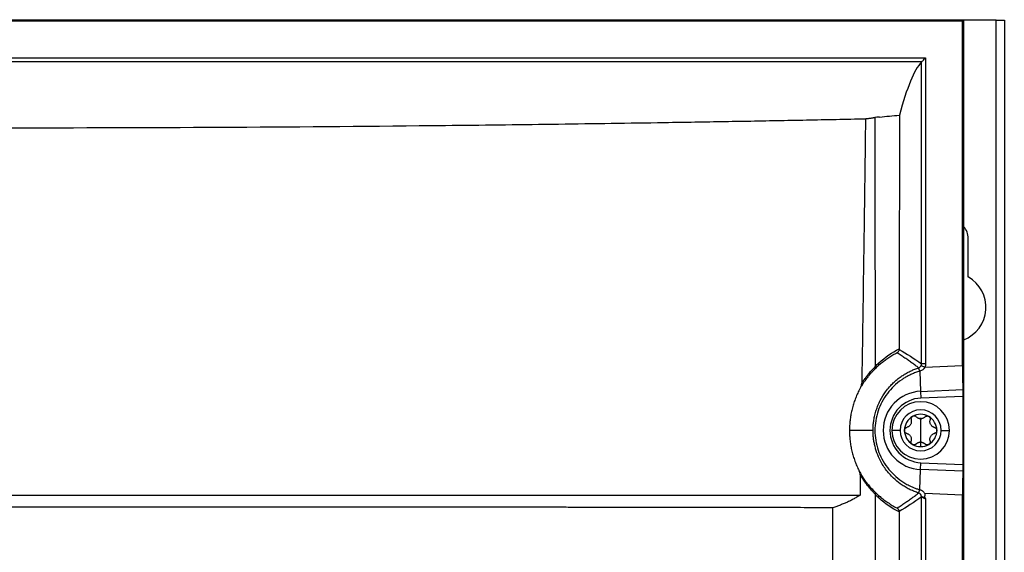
# Model space of a CAD drawing. Header units: millimetres. Extents: x 25 to 1229, y -261 to 1180.
# Tile 140 of 224: x 461 to 581, y 576 to 640. Entities that reach past the tile are written whole.
import ezdxf

# ---------------------------------------------------------------- set-up
doc = ezdxf.new("R2010")
doc.units = ezdxf.units.MM

msp = doc.modelspace()

# ---------------------------------------------------------------- linework, layer by layer
at = {"color": 7, "linetype": 'Continuous', "lineweight": 25}
for p, q in [((345.88, 640.49), (575.97, 640.49)), ((346.01, 640.36), (575.84, 640.36)), ((575.84, 640.36), (575.97, 640.49)), ((575.84, 598.34), (575.84, 640.36)), ((575.97, 640.49), (575.97, 280.41)), ((579.93, 640.45), (575.97, 640.45)), ((579.93, 280.45), (579.93, 640.45)), ((579.93, 640.45), (580.93, 640.45)), ((580.93, 640.45), (580.93, 280.45)), ((350.52, 635.85), (571.33, 635.85)), ((570.83, 635.35), (351.02, 635.35)), ((570.83, 598.55), (570.83, 635.35)), ((571.33, 635.85), (571.33, 598.55)), ((576.53, 609.14), (576.53, 613.85)), ((570.63, 597.66), (570.73, 595.21)), ((570.79, 598.35), (571.24, 598.15)), ((571.33, 598.55), (570.83, 598.55)), ((571.24, 598.15), (575.84, 598.34)), ((570.73, 595.21), (575.87, 595.43)), ((570.73, 595.21), (570.76, 594.38)), ((575.87, 594.59), (570.76, 594.38)), ((575.87, 594.59), (575.87, 586.31)), ((570.73, 591.87), (570.73, 590.45)), ((564.93, 590.45), (562.05, 590.45)), ((568.23, 590.45), (567.23, 590.45)), ((568.75, 590.45), (568.76, 590.42)), ((570.73, 590.45), (570.73, 589.02)), ((572.7, 590.45), (572.69, 590.41)), ((573.23, 590.45), (574.23, 590.45)), ((572.53, 590.14), (572.42, 590.09)), ((570.73, 589.01), (570.73, 588.47)), ((570.63, 583.23), (570.73, 585.68)), ((570.73, 585.68), (570.76, 586.51)), ((575.87, 585.47), (570.73, 585.68)), ((570.76, 586.51), (575.87, 586.31)), ((570.83, 468.55), (570.83, 582.35)), ((575.84, 582.56), (571.24, 582.75)), ((571.24, 582.24), (571.33, 582.11)), ((571.33, 582.11), (571.33, 468.55)), ((575.84, 468.34), (575.84, 582.56))]:
    msp.add_line(p, q, dxfattribs=at)
at = {"color": 7, "linetype": 'Continuous', "lineweight": 25, "flags": 128}
msp.add_lwpolyline([(565.72, 628.63), (565.39, 628.6), (565.13, 628.58)], dxfattribs=at)
at = {"color": 7, "linetype": 'Continuous', "lineweight": 25}
for centre, radius, start, end in [((574.43, 613.85), 2.1, 0, 42.6872), ((574.43, 605.45), 4.25, 291.2974, 60.3884), ((565.28, 598.55), 0.363, 318.2056, 21.252), ((567.64, 596.81), 3.11, 16.0147, 24.0796), ((567.65, 596.81), 3.1, 16.0304, 24.1169), ((570.93, 590.45), 4.77, 92.3498, 267.6502), ((570.93, 590.45), 3.94, 92.3498, 267.6502), ((570.73, 590.45), 3.5, 0, 180), ((570.73, 590.45), 2.5, 0, 180), ((570.73, 590.45), 1.97, 120, 180), ((570.73, 590.45), 1.97, 60, 120), ((570.73, 590.45), 1.44, 85.3517, 94.6483), ((570.73, 592.62), 0.748, 261.0355, 270), ((570.73, 592.62), 0.748, 270, 278.9645), ((570.73, 590.45), 1.97, 360, 60), ((570.73, 590.45), 3.5, 180, 0), ((570.73, 590.45), 2.5, 180, 0), ((570.73, 590.45), 1.97, 180, 240), ((570.73, 590.45), 1.98, 300, 360), ((570.73, 590.45), 1.97, 240, 270), ((570.73, 590.45), 1.44, 265.3517, 270), ((570.73, 588.28), 0.748, 81.0355, 98.9645), ((570.73, 590.45), 1.44, 270, 274.6483), ((570.73, 590.45), 1.97, 270, 300), ((567.64, 584.09), 3.11, 335.9282, 343.9886), ((567.65, 584.09), 3.1, 335.8831, 343.9696), ((565.29, 582.34), 0.355, 339.5528, 41.7812), ((570.33, 582.35), 0.5, 0.014, 72.2176)]:
    msp.add_arc(centre, radius, start, end, dxfattribs=at)
for points in [[(570.83, 635.35), (569.93, 634.37), (569.04, 632.21), (568.14, 628.86)], [(565.72, 628.63), (566.53, 628.71), (567.33, 628.79), (568.14, 628.86)], [(568.14, 628.86), (568.13, 619.38), (568.13, 609.88), (568.12, 600.38)], [(565.62, 598.68), (566.42, 599.4), (567.26, 599.96), (568.12, 600.38)], [(568.12, 600.38), (568.12, 600.37), (568.12, 600.35), (568.12, 600.33)], [(568.12, 600.33), (569.02, 599.79), (569.93, 599.21), (570.83, 598.55)], [(565.55, 598.31), (565.4, 598.17), (565.25, 598.03), (565.1, 597.87)], [(565.19, 598.27), (565.33, 598.41), (565.48, 598.55), (565.62, 598.68)], [(565.19, 598.2), (565.19, 598.22), (565.19, 598.25), (565.19, 598.27)], [(570.48, 598.07), (570.48, 598.07), (570.48, 598.08), (570.48, 598.08)], [(570.63, 597.66), (570.63, 597.66), (570.63, 597.66), (570.63, 597.66)], [(570.79, 598.35), (570.82, 598.42), (570.83, 598.49), (570.83, 598.55)], [(571.33, 598.55), (571.33, 598.41), (571.3, 598.28), (571.24, 598.15)], [(563.37, 585.02), (563.36, 584.2), (563.35, 583.37), (563.34, 582.55)], [(570.63, 583.23), (570.63, 583.23), (570.63, 583.23), (570.63, 583.23)], [(565.11, 583), (565.26, 582.85), (565.41, 582.71), (565.55, 582.58)], [(565.21, 582.61), (565.21, 582.63), (565.21, 582.65), (565.21, 582.68)], [(565.62, 582.22), (565.48, 582.34), (565.35, 582.47), (565.21, 582.61)], [(568.11, 580.52), (567.25, 580.95), (566.42, 581.5), (565.62, 582.22)], [(570.83, 582.35), (569.92, 581.69), (569.02, 581.1), (568.11, 580.56)], [(570.48, 582.82), (570.48, 582.82), (570.48, 582.82), (570.48, 582.82)], [(568.11, 580.56), (568.11, 580.55), (568.11, 580.54), (568.11, 580.52)]]:
    msp.add_open_spline(points, degree=3, dxfattribs=at)
for points, knots in [([(570.83, 635.35), (570.83, 635.35), (570.84, 635.36), (570.89, 635.41), (570.93, 635.45), (571.03, 635.55), (571.09, 635.61), (571.21, 635.73), (571.27, 635.79), (571.33, 635.85)], [0, 0, 0, 0, 0.25, 0.25, 0.5, 0.5, 0.75, 0.75, 1, 1, 1, 1]), ([(357.84, 628.43), (358.44, 628.41), (359.63, 628.39), (361.43, 628.35), (363.23, 628.32), (365.03, 628.28), (366.83, 628.25), (368.63, 628.21), (370.44, 628.18), (372.25, 628.14), (374.06, 628.11), (375.88, 628.08), (377.7, 628.05), (379.52, 628.02), (381.34, 627.99), (384.69, 627.93), (389.58, 627.86), (396.02, 627.77), (402.48, 627.69), (411.11, 627.59), (421.94, 627.49), (434.96, 627.4), (447.98, 627.35), (465.32, 627.32), (487.01, 627.38), (506.44, 627.54), (519.33, 627.69), (525.79, 627.77), (532.23, 627.86), (537.73, 627.94), (542.3, 628.02), (545.95, 628.08), (549.58, 628.14), (553.2, 628.21), (556.82, 628.28), (560.42, 628.35), (562.81, 628.4), (564.01, 628.43)], [0, 0, 0, 0, 0.00896, 0.017918, 0.026875, 0.035831, 0.044786, 0.05374, 0.062694, 0.071648, 0.080602, 0.089557, 0.098512, 0.107468, 0.116425, 0.125384, 0.156764, 0.18813, 0.219495, 0.250869, 0.313459, 0.376039, 0.438172, 0.500302, 0.624595, 0.748901, 0.780289, 0.811669, 0.843052, 0.87445, 0.892389, 0.910324, 0.928256, 0.946187, 0.96412, 0.982057, 1, 1, 1, 1]), ([(564.01, 628.43), (564.01, 628.4), (564.01, 628.36), (564.01, 628.28), (564.01, 628.13), (564, 627.84), (563.99, 627.25), (563.98, 626.08), (563.95, 623.73), (563.88, 619.02), (563.8, 612.75), (563.68, 604.69), (563.6, 599.32), (563.55, 596.18)], [0, 0, 0, 0, 0.002232, 0.003906, 0.007813, 0.015625, 0.03125, 0.062501, 0.125001, 0.250002, 0.500003, 0.708657, 1, 1, 1, 1]), ([(564.01, 628.43), (564.07, 628.43), (564.2, 628.45), (564.37, 628.47), (564.54, 628.49), (564.7, 628.51), (564.85, 628.53), (565, 628.56), (565.09, 628.57), (565.13, 628.58)], [0, 0, 0, 0, 0.142933, 0.285699, 0.428383, 0.571069, 0.713844, 0.856793, 1, 1, 1, 1]), ([(565.13, 628.58), (565.14, 627.91), (565.14, 625.38), (565.15, 621.59), (565.16, 617.21), (565.16, 613.02), (565.17, 608.41), (565.18, 603.36), (565.19, 599.97), (565.19, 598.27)], [0, 0, 0, 0, 0.066443, 0.250006, 0.375179, 0.500009, 0.66493, 0.831594, 1, 1, 1, 1]), ([(567.86, 599.89), (567.88, 599.9), (567.91, 599.92), (567.96, 599.97), (568.01, 600.02), (568.06, 600.09), (568.11, 600.19), (568.12, 600.29), (568.12, 600.33)], [0, 0, 0, 0, 0.120811, 0.245259, 0.372492, 0.50151, 0.748995, 1, 1, 1, 1]), ([(567.86, 599.89), (567.77, 599.85), (567.6, 599.76), (567.34, 599.61), (567.09, 599.46), (566.85, 599.31), (566.62, 599.15), (566.39, 598.99), (566.17, 598.83), (565.96, 598.66), (565.75, 598.49), (565.62, 598.37), (565.55, 598.31)], [0, 0, 0, 0, 0.11114, 0.219791, 0.325957, 0.429643, 0.530855, 0.629596, 0.725875, 0.819696, 0.911069, 1, 1, 1, 1]), ([(570.48, 598.08), (570.35, 598.17), (570.09, 598.38), (569.68, 598.67), (569.26, 598.97), (568.81, 599.28), (568.34, 599.59), (568.02, 599.79), (567.86, 599.89)], [0, 0, 0, 0, 0.148214, 0.303809, 0.466785, 0.637142, 0.814881, 1, 1, 1, 1]), ([(565.1, 597.87), (565.07, 597.84), (565.01, 597.79), (564.92, 597.69), (564.82, 597.59), (564.72, 597.48), (564.62, 597.37), (564.51, 597.25), (564.4, 597.12), (564.27, 596.95), (564.11, 596.74), (563.92, 596.48), (563.73, 596.2), (563.54, 595.91), (563.42, 595.69), (563.36, 595.58)], [0, 0, 0, 0, 0.063388, 0.126396, 0.189071, 0.251465, 0.313629, 0.375614, 0.437473, 0.499258, 0.60062, 0.701126, 0.801024, 0.900564, 1, 1, 1, 1]), ([(563.55, 596.18), (563.58, 596.24), (563.66, 596.36), (563.77, 596.52), (563.88, 596.68), (563.99, 596.84), (564.1, 596.98), (564.21, 597.13), (564.32, 597.27), (564.47, 597.44), (564.64, 597.63), (564.83, 597.85), (565.02, 598.04), (565.13, 598.15), (565.19, 598.2)], [0, 0, 0, 0, 0.060939, 0.122261, 0.184019, 0.246262, 0.309041, 0.372407, 0.436408, 0.501093, 0.622215, 0.745539, 0.871367, 1, 1, 1, 1]), ([(564.93, 590.45), (564.93, 590.53), (564.93, 590.7), (564.94, 590.95), (564.96, 591.2), (564.99, 591.46), (565.04, 591.83), (565.14, 592.32), (565.31, 592.92), (565.53, 593.52), (565.88, 594.28), (566.34, 595.04), (566.87, 595.69), (567.31, 596.16), (567.74, 596.56), (568.21, 596.93), (568.66, 597.23), (569.11, 597.49), (569.56, 597.72), (570.02, 597.92), (570.33, 598.02), (570.48, 598.07)], [0, 0, 0, 0, 0.02473, 0.049628, 0.074698, 0.099939, 0.125354, 0.185895, 0.249795, 0.308986, 0.375103, 0.499496, 0.573472, 0.624727, 0.689755, 0.749238, 0.801331, 0.852451, 0.902601, 0.951784, 1, 1, 1, 1]), ([(565.19, 598.2), (565.19, 598.18), (565.2, 598.14), (565.2, 598.08), (565.18, 598.03), (565.16, 597.95), (565.12, 597.91), (565.1, 597.87)], [0, 0, 0, 0, 0.153021, 0.320166, 0.500258, 0.640748, 1, 1, 1, 1]), ([(570.63, 597.66), (570.54, 597.64), (570.37, 597.59), (570.11, 597.5), (569.87, 597.4), (569.63, 597.31), (569.41, 597.2), (569.19, 597.09), (568.99, 596.98), (568.79, 596.87), (568.61, 596.75), (568.13, 596.44), (567.45, 595.88), (566.63, 594.96), (565.99, 593.95), (565.51, 592.82), (565.22, 591.65), (565.12, 590.44), (565.22, 589.23), (565.51, 588.06), (566, 586.94), (566.64, 585.93), (567.46, 585.01), (568.24, 584.38), (568.94, 583.94), (569.42, 583.69), (569.86, 583.49), (570.24, 583.35), (570.5, 583.27), (570.63, 583.23)], [0, 0, 0, 0, 0.014262, 0.028124, 0.041595, 0.054683, 0.067396, 0.079741, 0.091727, 0.103359, 0.114646, 0.125594, 0.191085, 0.25056, 0.315091, 0.375514, 0.438745, 0.500418, 0.562031, 0.625223, 0.685577, 0.750047, 0.809487, 0.87495, 0.904296, 0.937438, 0.958319, 0.979175, 1, 1, 1, 1]), ([(570.48, 598.08), (570.5, 598.08), (570.54, 598.09), (570.6, 598.13), (570.67, 598.18), (570.74, 598.26), (570.77, 598.32), (570.79, 598.35)], [0, 0, 0, 0, 0.1204467, 0.2864203, 0.5003743, 0.7839617, 1, 1, 1, 1]), ([(571.24, 598.15), (571.23, 598.13), (571.21, 598.08), (571.16, 598.01), (571.11, 597.95), (571.05, 597.9), (570.96, 597.82), (570.82, 597.73), (570.7, 597.69), (570.63, 597.66)], [0, 0, 0, 0, 0.098358, 0.196645, 0.295669, 0.396216, 0.499042, 0.747543, 1, 1, 1, 1]), ([(575.84, 598.34), (575.84, 598.06), (575.84, 597.78), (575.84, 597.22), (575.84, 596.94), (575.85, 596.43), (575.85, 596.19), (575.86, 595.76), (575.86, 595.58), (575.87, 595.43)], [0, 0, 0, 0, 0.25, 0.25, 0.5, 0.5, 0.75, 0.75, 1, 1, 1, 1]), ([(563.36, 595.58), (563.3, 595.48), (563.2, 595.29), (563.06, 595), (562.93, 594.71), (562.81, 594.41), (562.7, 594.11), (562.59, 593.81), (562.5, 593.51), (562.41, 593.2), (562.34, 592.9), (562.27, 592.59), (562.21, 592.29), (562.16, 591.98), (562.12, 591.67), (562.09, 591.37), (562.07, 591.06), (562.06, 590.75), (562.06, 590.55), (562.05, 590.45)], [0, 0, 0, 0, 0.061281, 0.122239, 0.182877, 0.243198, 0.303204, 0.3629, 0.422288, 0.481371, 0.540154, 0.598639, 0.65683, 0.71473, 0.772343, 0.829673, 0.886723, 0.943498, 1, 1, 1, 1]), ([(563.36, 595.58), (563.38, 595.62), (563.42, 595.71), (563.48, 595.84), (563.52, 595.96), (563.54, 596.07), (563.55, 596.15), (563.55, 596.18)], [0, 0, 0, 0, 0.239599, 0.457813, 0.655986, 0.835916, 1, 1, 1, 1]), ([(575.87, 595.43), (575.87, 595.34), (575.87, 595.21), (575.87, 594.92), (575.87, 594.75), (575.87, 594.59)], [0, 0, 0, 0, 0.5, 0.5, 1, 1, 1, 1]), ([(569.56, 591.74), (569.57, 591.71), (569.58, 591.66), (569.59, 591.59), (569.59, 591.52), (569.59, 591.42), (569.56, 591.3), (569.5, 591.16), (569.41, 591.04), (569.3, 590.94), (569.17, 590.86), (569.08, 590.83), (569.03, 590.81)], [0, 0, 0, 0, 0.069618, 0.134543, 0.194837, 0.250578, 0.379239, 0.50015, 0.621024, 0.749726, 0.865603, 1, 1, 1, 1]), ([(569.74, 592.16), (569.72, 592.15), (569.7, 592.13), (569.66, 592.1), (569.63, 592.06), (569.6, 592.02), (569.57, 591.95), (569.54, 591.86), (569.56, 591.78), (569.56, 591.74)], [0, 0, 0, 0, 0.097487, 0.196081, 0.296022, 0.397541, 0.500858, 0.736255, 1, 1, 1, 1]), ([(570.19, 592.1), (570.18, 592.11), (570.15, 592.14), (570.09, 592.17), (570.04, 592.19), (569.96, 592.21), (569.85, 592.21), (569.78, 592.18), (569.74, 592.16)], [0, 0, 0, 0, 0.135646, 0.264028, 0.385316, 0.499709, 0.754413, 1, 1, 1, 1]), ([(570.61, 591.88), (570.58, 591.89), (570.53, 591.9), (570.45, 591.92), (570.37, 591.96), (570.28, 592.02), (570.22, 592.07), (570.19, 592.1)], [0, 0, 0, 0, 0.158839, 0.325059, 0.499286, 0.732295, 1, 1, 1, 1]), ([(571.26, 592.1), (571.24, 592.08), (571.2, 592.04), (571.14, 592), (571.06, 591.95), (570.96, 591.91), (570.88, 591.89), (570.84, 591.88)], [0, 0, 0, 0, 0.182457, 0.349412, 0.501049, 0.759157, 1, 1, 1, 1]), ([(571.26, 592.1), (571.27, 592.11), (571.3, 592.14), (571.35, 592.17), (571.41, 592.19), (571.49, 592.21), (571.6, 592.21), (571.67, 592.18), (571.71, 592.16)], [0, 0, 0, 0, 0.126524, 0.25025, 0.373773, 0.499743, 0.751748, 1, 1, 1, 1]), ([(571.71, 592.16), (571.72, 592.15), (571.75, 592.14), (571.78, 592.11), (571.83, 592.06), (571.88, 591.97), (571.9, 591.87), (571.9, 591.79), (571.89, 591.76), (571.89, 591.74)], [0, 0, 0, 0, 0.083027, 0.166378, 0.250753, 0.499959, 0.749068, 0.875043, 1, 1, 1, 1]), ([(572.42, 590.81), (572.39, 590.82), (572.35, 590.83), (572.28, 590.86), (572.22, 590.9), (572.14, 590.95), (572.04, 591.04), (571.96, 591.16), (571.89, 591.3), (571.86, 591.44), (571.86, 591.59), (571.88, 591.69), (571.89, 591.74)], [0, 0, 0, 0, 0.069619, 0.134543, 0.194837, 0.250578, 0.379239, 0.50015, 0.621024, 0.749726, 0.865603, 1, 1, 1, 1]), ([(562.05, 590.45), (562.06, 590.34), (562.06, 590.13), (562.07, 589.81), (562.09, 589.49), (562.13, 589.18), (562.17, 588.86), (562.22, 588.55), (562.28, 588.23), (562.35, 587.92), (562.43, 587.61), (562.52, 587.31), (562.61, 587.01), (562.72, 586.71), (562.83, 586.41), (562.95, 586.12), (563.08, 585.83), (563.18, 585.64), (563.23, 585.54)], [0, 0, 0, 0, 0.06273, 0.125407, 0.188035, 0.25062, 0.313166, 0.375678, 0.438161, 0.50062, 0.563059, 0.625484, 0.687899, 0.750309, 0.812719, 0.875135, 0.93756, 1, 1, 1, 1]), ([(570.48, 582.82), (570.39, 582.85), (570.22, 582.91), (569.97, 583.01), (569.72, 583.11), (569.46, 583.23), (569.21, 583.35), (568.97, 583.49), (568.72, 583.64), (568.48, 583.79), (568.03, 584.1), (567.3, 584.7), (566.43, 585.71), (565.74, 586.85), (565.36, 587.8), (565.17, 588.47), (565.06, 588.98), (564.98, 589.48), (564.94, 589.97), (564.93, 590.29), (564.93, 590.45)], [0, 0, 0, 0, 0.026603, 0.053502, 0.080697, 0.108189, 0.135977, 0.164062, 0.192445, 0.221125, 0.250104, 0.355128, 0.500012, 0.645277, 0.749887, 0.802666, 0.854058, 0.904072, 0.952716, 1, 1, 1, 1]), ([(568.75, 590.45), (568.75, 590.46), (568.75, 590.49), (568.76, 590.53), (568.78, 590.6), (568.83, 590.69), (568.9, 590.76), (568.97, 590.79), (569.01, 590.81), (569.03, 590.81)], [0, 0, 0, 0, 0.083027, 0.166378, 0.250753, 0.499959, 0.749068, 0.875043, 1, 1, 1, 1]), ([(569.03, 590.09), (569.01, 590.09), (568.97, 590.1), (568.92, 590.13), (568.87, 590.17), (568.83, 590.21), (568.8, 590.27), (568.77, 590.32), (568.75, 590.39), (568.75, 590.43), (568.75, 590.45)], [0, 0, 0, 0, 0.126476, 0.250145, 0.373611, 0.499527, 0.624265, 0.749321, 0.875558, 1, 1, 1, 1]), ([(572.42, 590.81), (572.44, 590.81), (572.48, 590.79), (572.53, 590.77), (572.58, 590.73), (572.62, 590.68), (572.65, 590.63), (572.68, 590.57), (572.7, 590.51), (572.7, 590.47), (572.7, 590.45)], [0, 0, 0, 0, 0.126476, 0.250145, 0.373611, 0.499527, 0.624265, 0.749321, 0.875558, 1, 1, 1, 1]), ([(572.7, 590.45), (572.7, 590.44), (572.7, 590.41), (572.69, 590.37), (572.67, 590.3), (572.62, 590.21), (572.55, 590.14), (572.48, 590.1), (572.44, 590.09), (572.42, 590.09)], [0, 0, 0, 0, 0.083027, 0.166378, 0.250753, 0.499959, 0.749068, 0.875043, 1, 1, 1, 1]), ([(569.03, 590.09), (569.06, 590.08), (569.11, 590.07), (569.17, 590.04), (569.24, 590), (569.32, 589.95), (569.41, 589.86), (569.5, 589.74), (569.56, 589.6), (569.59, 589.46), (569.6, 589.31), (569.58, 589.21), (569.56, 589.16)], [0, 0, 0, 0, 0.069619, 0.134543, 0.194837, 0.250578, 0.379239, 0.50015, 0.621024, 0.749726, 0.865603, 1, 1, 1, 1]), ([(571.89, 589.16), (571.88, 589.19), (571.87, 589.24), (571.86, 589.31), (571.86, 589.38), (571.87, 589.48), (571.89, 589.6), (571.96, 589.74), (572.04, 589.86), (572.15, 589.96), (572.28, 590.04), (572.37, 590.07), (572.42, 590.09)], [0, 0, 0, 0, 0.069618, 0.134543, 0.194837, 0.250578, 0.379239, 0.50015, 0.621024, 0.749726, 0.865603, 1, 1, 1, 1]), ([(569.74, 588.74), (569.73, 588.75), (569.7, 588.76), (569.67, 588.79), (569.62, 588.84), (569.57, 588.92), (569.55, 589.03), (569.55, 589.11), (569.56, 589.14), (569.56, 589.16)], [0, 0, 0, 0, 0.083027, 0.166378, 0.250753, 0.499959, 0.749068, 0.875043, 1, 1, 1, 1]), ([(569.93, 588.69), (569.91, 588.69), (569.88, 588.69), (569.83, 588.7), (569.78, 588.72), (569.75, 588.73), (569.74, 588.74)], [0, 0, 0, 0, 0.253236, 0.502403, 0.750377, 1, 1, 1, 1]), ([(570.19, 588.8), (570.18, 588.79), (570.16, 588.77), (570.12, 588.74), (570.06, 588.71), (570, 588.69), (569.95, 588.69), (569.93, 588.69)], [0, 0, 0, 0, 0.166001, 0.332649, 0.502313, 0.753757, 1, 1, 1, 1]), ([(570.19, 588.8), (570.21, 588.82), (570.25, 588.86), (570.31, 588.9), (570.39, 588.95), (570.49, 588.99), (570.57, 589.01), (570.61, 589.02)], [0, 0, 0, 0, 0.182457, 0.349412, 0.501049, 0.759157, 1, 1, 1, 1]), ([(570.84, 589.02), (570.87, 589.01), (570.92, 589), (571, 588.97), (571.08, 588.94), (571.17, 588.88), (571.23, 588.83), (571.26, 588.8)], [0, 0, 0, 0, 0.158839, 0.325059, 0.499286, 0.732295, 1, 1, 1, 1]), ([(571.53, 588.69), (571.51, 588.69), (571.48, 588.69), (571.43, 588.7), (571.37, 588.72), (571.31, 588.75), (571.28, 588.78), (571.26, 588.8)], [0, 0, 0, 0, 0.16382, 0.329134, 0.498108, 0.751373, 1, 1, 1, 1]), ([(571.71, 588.74), (571.7, 588.73), (571.67, 588.72), (571.62, 588.7), (571.57, 588.69), (571.54, 588.69), (571.53, 588.69)], [0, 0, 0, 0, 0.249623, 0.497597, 0.746764, 1, 1, 1, 1]), ([(571.89, 589.16), (571.89, 589.14), (571.9, 589.11), (571.9, 589.05), (571.89, 588.99), (571.88, 588.93), (571.85, 588.87), (571.81, 588.82), (571.77, 588.77), (571.73, 588.75), (571.71, 588.74)], [0, 0, 0, 0, 0.126476, 0.250145, 0.373611, 0.499527, 0.624265, 0.749321, 0.875558, 1, 1, 1, 1]), ([(575.87, 586.31), (575.87, 586.15), (575.87, 585.98), (575.87, 585.69), (575.87, 585.56), (575.87, 585.47)], [0, 0, 0, 0, 0.5, 0.5, 1, 1, 1, 1]), ([(563.37, 585.02), (563.37, 585.05), (563.37, 585.1), (563.36, 585.18), (563.34, 585.26), (563.31, 585.35), (563.27, 585.45), (563.24, 585.51), (563.23, 585.54)], [0, 0, 0, 0, 0.138539, 0.28654, 0.445552, 0.616831, 0.80138, 1, 1, 1, 1]), ([(563.23, 585.54), (563.26, 585.48), (563.33, 585.35), (563.43, 585.17), (563.53, 584.99), (563.64, 584.82), (563.74, 584.66), (563.85, 584.5), (563.95, 584.35), (564.06, 584.21), (564.16, 584.07), (564.29, 583.9), (564.45, 583.7), (564.63, 583.49), (564.81, 583.31), (564.97, 583.14), (565.07, 583.05), (565.11, 583)], [0, 0, 0, 0, 0.048904, 0.097909, 0.147071, 0.196442, 0.246079, 0.296032, 0.346355, 0.397099, 0.448312, 0.500043, 0.597581, 0.696064, 0.795778, 0.897002, 1, 1, 1, 1]), ([(565.21, 582.68), (565.18, 582.71), (565.12, 582.76), (565.03, 582.86), (564.92, 582.96), (564.82, 583.07), (564.71, 583.18), (564.61, 583.31), (564.5, 583.43), (564.35, 583.6), (564.18, 583.82), (563.98, 584.09), (563.77, 584.38), (563.57, 584.69), (563.44, 584.91), (563.37, 585.02)], [0, 0, 0, 0, 0.065729, 0.130446, 0.194193, 0.257018, 0.318967, 0.380088, 0.440429, 0.50004, 0.604328, 0.706143, 0.805802, 0.903638, 1, 1, 1, 1]), ([(575.87, 585.47), (575.86, 585.32), (575.86, 585.14), (575.85, 584.71), (575.85, 584.47), (575.84, 583.95), (575.84, 583.68), (575.84, 583.12), (575.84, 582.84), (575.84, 582.56)], [0, 0, 0, 0, 0.25, 0.25, 0.5, 0.5, 0.75, 0.75, 1, 1, 1, 1]), ([(570.63, 583.23), (570.66, 583.22), (570.73, 583.2), (570.82, 583.16), (570.91, 583.11), (571, 583.05), (571.09, 582.97), (571.18, 582.87), (571.22, 582.79), (571.24, 582.75)], [0, 0, 0, 0, 0.127238, 0.252195, 0.375998, 0.499808, 0.67032, 0.835834, 1, 1, 1, 1]), ([(358.52, 582.55), (359.14, 582.55), (360.38, 582.55), (362.24, 582.55), (364.11, 582.55), (365.98, 582.55), (367.85, 582.55), (369.72, 582.55), (371.6, 582.55), (373.48, 582.55), (375.37, 582.55), (377.25, 582.55), (379.14, 582.55), (381.03, 582.55), (382.92, 582.55), (384.82, 582.55), (386.72, 582.55), (388.62, 582.55), (390.52, 582.55), (392.42, 582.55), (394.33, 582.55), (396.24, 582.55), (398.15, 582.55), (400.06, 582.55), (401.97, 582.55), (403.89, 582.55), (405.81, 582.55), (407.73, 582.55), (409.65, 582.55), (411.57, 582.55), (413.49, 582.55), (415.42, 582.55), (417.35, 582.55), (419.27, 582.55), (421.2, 582.55), (423.13, 582.55), (425.06, 582.55), (427, 582.55), (428.93, 582.55), (430.86, 582.55), (432.8, 582.55), (434.74, 582.55), (436.67, 582.55), (438.61, 582.55), (440.55, 582.55), (442.49, 582.55), (444.43, 582.55), (446.37, 582.55), (448.31, 582.55), (450.25, 582.55), (452.19, 582.55), (454.13, 582.55), (456.07, 582.55), (458.01, 582.55), (459.95, 582.55), (461.9, 582.55), (463.84, 582.55), (465.78, 582.55), (467.72, 582.55), (469.66, 582.55), (471.6, 582.55), (473.54, 582.55), (475.48, 582.55), (477.42, 582.55), (479.36, 582.55), (481.3, 582.55), (483.24, 582.55), (485.18, 582.55), (487.12, 582.55), (489.05, 582.55), (490.99, 582.55), (492.92, 582.55), (494.86, 582.55), (496.79, 582.55), (498.72, 582.55), (500.65, 582.55), (502.58, 582.55), (504.51, 582.55), (506.43, 582.55), (508.36, 582.55), (510.28, 582.55), (512.2, 582.55), (514.12, 582.55), (516.04, 582.55), (517.96, 582.55), (519.88, 582.55), (521.79, 582.55), (523.7, 582.55), (525.61, 582.55), (527.52, 582.55), (529.43, 582.55), (531.33, 582.55), (533.23, 582.55), (535.13, 582.55), (537.03, 582.55), (538.93, 582.55), (540.82, 582.55), (542.71, 582.55), (544.6, 582.55), (546.49, 582.55), (548.37, 582.55), (550.25, 582.55), (552.13, 582.55), (554, 582.55), (555.88, 582.55), (557.74, 582.55), (559.61, 582.55), (561.48, 582.55), (562.72, 582.55), (563.34, 582.55)], [0, 0, 0, 0, 0.009345, 0.01869, 0.028035, 0.03738, 0.046725, 0.05607, 0.065415, 0.074761, 0.084106, 0.093451, 0.102797, 0.112142, 0.121488, 0.130833, 0.140179, 0.149524, 0.15887, 0.168215, 0.177561, 0.186907, 0.196252, 0.205598, 0.214944, 0.22429, 0.233636, 0.242981, 0.252327, 0.261673, 0.271019, 0.280365, 0.289711, 0.299057, 0.308403, 0.317749, 0.327096, 0.336442, 0.345788, 0.355134, 0.36448, 0.373826, 0.383172, 0.392519, 0.401865, 0.411211, 0.420557, 0.429903, 0.43925, 0.448596, 0.457942, 0.467288, 0.476634, 0.485981, 0.495327, 0.504673, 0.514019, 0.523366, 0.532712, 0.542058, 0.551404, 0.56075, 0.570097, 0.579443, 0.588789, 0.598135, 0.607481, 0.616828, 0.626174, 0.63552, 0.644866, 0.654212, 0.663558, 0.672904, 0.682251, 0.691597, 0.700943, 0.710289, 0.719635, 0.728981, 0.738327, 0.747673, 0.757019, 0.766364, 0.77571, 0.785056, 0.794402, 0.803748, 0.813093, 0.822439, 0.831785, 0.84113, 0.850476, 0.859821, 0.869167, 0.878512, 0.887858, 0.897203, 0.906549, 0.915894, 0.925239, 0.934585, 0.94393, 0.953275, 0.96262, 0.971965, 0.98131, 0.990655, 1, 1, 1, 1]), ([(563.34, 582.55), (563.27, 582.51), (563.14, 582.42), (562.93, 582.3), (562.73, 582.18), (562.51, 582.06), (562.29, 581.94), (562.06, 581.83), (561.77, 581.7), (561.41, 581.54), (560.96, 581.36), (560.5, 581.19), (560.17, 581.08), (560.01, 581.03)], [0, 0, 0, 0, 0.072592, 0.144756, 0.2165, 0.28783, 0.358757, 0.429286, 0.499426, 0.624826, 0.749172, 0.874559, 1, 1, 1, 1]), ([(565.11, 583), (565.13, 582.99), (565.15, 582.96), (565.17, 582.92), (565.19, 582.89), (565.19, 582.87), (565.21, 582.83), (565.22, 582.77), (565.22, 582.7), (565.21, 582.68)], [0, 0, 0, 0, 0.167521, 0.303163, 0.404542, 0.470451, 0.500391, 0.765775, 1, 1, 1, 1]), ([(565.37, 468.34), (565.37, 469.52), (565.37, 471.86), (565.36, 475.36), (565.35, 478.8), (565.35, 482.21), (565.34, 485.57), (565.34, 488.9), (565.33, 492.18), (565.33, 495.41), (565.32, 498.61), (565.32, 501.76), (565.31, 504.86), (565.31, 507.93), (565.3, 510.95), (565.3, 513.93), (565.3, 516.87), (565.29, 519.76), (565.29, 522.61), (565.28, 527.09), (565.28, 533.15), (565.27, 540.75), (565.26, 548.17), (565.25, 555.41), (565.24, 562.47), (565.23, 569.34), (565.22, 576.04), (565.21, 580.44), (565.21, 582.61)], [0, 0, 0, 0, 0.030992, 0.061605, 0.091841, 0.121698, 0.151177, 0.180278, 0.209001, 0.237346, 0.265312, 0.292901, 0.320112, 0.346945, 0.373399, 0.399476, 0.425175, 0.450496, 0.475439, 0.500004, 0.56805, 0.634511, 0.699388, 0.76268, 0.824388, 0.884511, 0.943048, 1, 1, 1, 1]), ([(565.55, 582.58), (565.63, 582.51), (565.78, 582.38), (566.01, 582.19), (566.24, 582.01), (566.49, 581.83), (566.74, 581.65), (567.01, 581.48), (567.28, 581.31), (567.56, 581.15), (567.75, 581.05), (567.85, 581)], [0, 0, 0, 0, 0.099218, 0.201383, 0.306509, 0.414606, 0.525685, 0.639755, 0.756826, 0.876905, 1, 1, 1, 1]), ([(567.85, 581), (568.01, 581.11), (568.34, 581.31), (568.8, 581.62), (569.25, 581.92), (569.68, 582.22), (570.09, 582.52), (570.35, 582.72), (570.48, 582.82)], [0, 0, 0, 0, 0.185161, 0.362925, 0.533291, 0.696258, 0.851828, 1, 1, 1, 1]), ([(571.24, 582.24), (571.22, 582.24), (571.18, 582.25), (571.12, 582.27), (571.07, 582.29), (571.02, 582.3), (570.98, 582.32), (570.93, 582.34), (570.89, 582.37), (570.86, 582.39), (570.84, 582.41), (570.82, 582.45), (570.8, 582.51), (570.77, 582.58), (570.73, 582.66), (570.66, 582.73), (570.57, 582.79), (570.51, 582.81), (570.48, 582.82)], [0, 0, 0, 0, 0.055527, 0.108309, 0.15859, 0.206095, 0.250638, 0.316641, 0.376109, 0.446841, 0.501599, 0.565491, 0.625672, 0.672388, 0.750968, 0.840597, 0.923979, 1, 1, 1, 1]), ([(571.33, 582.11), (571.31, 582.12), (571.27, 582.13), (571.21, 582.16), (571.13, 582.19), (571.05, 582.23), (570.98, 582.27), (570.91, 582.3), (570.86, 582.33), (570.84, 582.35), (570.83, 582.35), (570.83, 582.35)], [0, 0, 0, 0, 0.064573, 0.1483, 0.25118, 0.396409, 0.500747, 0.641261, 0.770585, 0.889732, 1, 1, 1, 1]), ([(571.24, 582.75), (571.25, 582.72), (571.25, 582.66), (571.24, 582.58), (571.23, 582.49), (571.21, 582.42), (571.2, 582.36), (571.21, 582.29), (571.23, 582.26), (571.24, 582.24)], [0, 0, 0, 0, 0.161891, 0.328055, 0.499975, 0.656955, 0.750489, 0.880802, 1, 1, 1, 1]), ([(560.01, 581.03), (559.43, 581.03), (558.28, 581.03), (556.54, 581.04), (554.8, 581.04), (553.06, 581.04), (551.3, 581.05), (549.54, 581.05), (547.78, 581.05), (546.01, 581.05), (544.23, 581.06), (542.45, 581.06), (540.66, 581.06), (538.87, 581.06), (537.07, 581.07), (535.26, 581.07), (533.45, 581.07), (531.64, 581.07), (529.81, 581.07), (527.99, 581.08), (526.15, 581.08), (524.32, 581.08), (522.47, 581.08), (520.63, 581.08), (518.77, 581.08), (516.91, 581.09), (515.05, 581.09), (513.18, 581.09), (511.3, 581.09), (509.43, 581.09), (507.54, 581.09), (505.65, 581.1), (503.76, 581.1), (501.86, 581.1), (499.95, 581.1), (498.05, 581.1), (496.13, 581.1), (494.21, 581.1), (492.29, 581.1), (490.36, 581.1), (488.43, 581.1), (486.5, 581.11), (484.55, 581.11), (482.61, 581.11), (480.66, 581.11), (478.71, 581.11), (476.75, 581.11), (474.79, 581.11), (472.82, 581.11), (470.85, 581.11), (468.88, 581.11), (466.9, 581.11), (464.92, 581.11), (462.93, 581.11), (460.25, 581.11), (456.87, 581.11), (452.82, 581.11), (448.78, 581.11), (444.75, 581.11), (440.75, 581.11), (436.77, 581.11), (432.81, 581.1), (428.87, 581.1), (424.95, 581.1), (421.05, 581.1), (417.17, 581.1), (413.31, 581.09), (409.48, 581.09), (405.67, 581.09), (401.88, 581.08), (398.12, 581.08), (394.38, 581.08), (390.66, 581.07), (386.97, 581.07), (383.31, 581.06), (379.66, 581.06), (376.05, 581.05), (372.46, 581.05), (368.89, 581.04), (365.36, 581.04), (363.01, 581.03), (361.84, 581.03)], [0, 0, 0, 0, 0.0089556, 0.0179295, 0.0269218, 0.0359324, 0.0449614, 0.0540088, 0.0630744, 0.0721585, 0.0812609, 0.0903816, 0.0995207, 0.1086781, 0.1178539, 0.127048, 0.1362605, 0.1454913, 0.1547404, 0.1640079, 0.1732937, 0.1825979, 0.1919204, 0.2012612, 0.2106204, 0.2199979, 0.2293937, 0.2388079, 0.2482404, 0.2576912, 0.2671604, 0.2766479, 0.2861537, 0.2956779, 0.3052204, 0.3147812, 0.3243603, 0.3339577, 0.3435735, 0.3532076, 0.36286, 0.3725307, 0.3822198, 0.3919271, 0.4016528, 0.4113968, 0.4211591, 0.4309397, 0.4407386, 0.4505559, 0.4603914, 0.4702453, 0.4801174, 0.4900079, 0.4999166, 0.520214, 0.5404263, 0.5605536, 0.5805959, 0.6005532, 0.6204255, 0.6402127, 0.6599148, 0.6795319, 0.6990639, 0.7185109, 0.7378728, 0.7571495, 0.7763412, 0.7954477, 0.8144691, 0.8334054, 0.8522566, 0.8710226, 0.8897034, 0.9082991, 0.9268097, 0.945235, 0.9635752, 0.9818302, 1, 1, 1, 1]), ([(560.04, 449.53), (560.04, 450.78), (560.04, 454.26), (560.04, 460.9), (560.04, 470.43), (560.04, 482.84), (560.03, 498.12), (560.03, 513.43), (560.03, 527.62), (560.03, 539.51), (560.02, 550.77), (560.02, 561.41), (560.01, 571.43), (560.01, 577.9), (560.01, 581.03)], [0, 0, 0, 0, 0.028657, 0.079182, 0.151577, 0.245844, 0.361986, 0.500008, 0.595168, 0.685596, 0.771295, 0.852262, 0.928497, 1, 1, 1, 1]), ([(568.11, 580.56), (568.11, 580.58), (568.11, 580.62), (568.1, 580.69), (568.07, 580.76), (568.04, 580.82), (568, 580.87), (567.95, 580.93), (567.9, 580.97), (567.86, 581), (567.85, 581)], [0, 0, 0, 0, 0.11236, 0.233528, 0.362936, 0.499637, 0.611344, 0.749922, 0.924806, 1, 1, 1, 1]), ([(568.11, 580.52), (568.11, 579.37), (568.11, 577.08), (568.11, 573.63), (568.11, 570.18), (568.11, 566.74), (568.11, 563.29), (568.11, 559.85), (568.11, 556.4), (568.11, 552.95), (568.11, 549.51), (568.11, 546.06), (568.11, 542.62), (568.11, 539.17), (568.11, 535.72), (568.12, 532.28), (568.12, 528.83), (568.12, 524.24), (568.12, 518.49), (568.13, 511.6), (568.13, 504.72), (568.14, 497.83), (568.15, 490.95), (568.15, 484.07), (568.16, 477.2), (568.17, 472.61), (568.17, 470.32)], [0, 0, 0, 0, 0.031249, 0.062496, 0.093743, 0.12499, 0.156236, 0.187482, 0.218728, 0.249975, 0.281223, 0.312471, 0.343721, 0.374973, 0.406226, 0.437482, 0.46874, 0.5, 0.562516, 0.625024, 0.687524, 0.75002, 0.812514, 0.875007, 0.937502, 1, 1, 1, 1])]:
    msp.add_open_spline(points, degree=3, knots=knots, dxfattribs=at)

doc.saveas('drawing.dxf')
